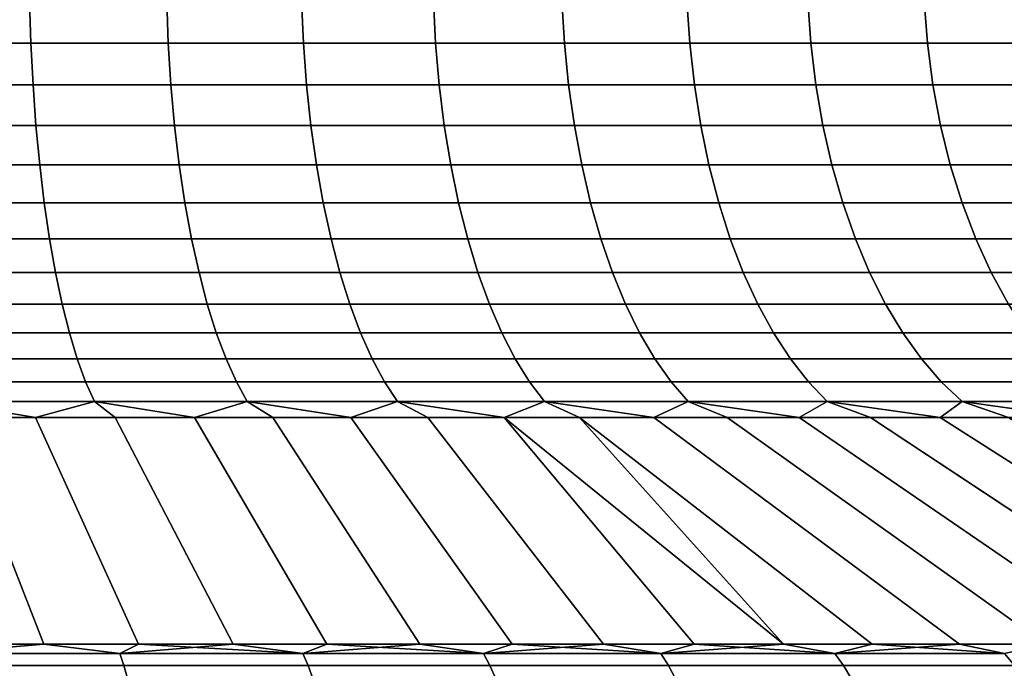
# Model space of a CAD drawing. Header units: metres. Extents: x -109 to 109, y -100 to 58.
# Tile 50 of 256: x -74.24 to -70.21, y 0.49 to 3.15. Entities that reach past the tile are written whole.
import ezdxf

# ---------------------------------------------------------------- set-up
doc = ezdxf.new("R2010")
doc.units = ezdxf.units.M
doc.layers.add('solid_21_062_100_XXX', color=7, linetype='CONTINUOUS')

msp = doc.modelspace()

# ---------------------------------------------------------------- linework, layer by layer
at = {"layer": 'solid_21_062_100_XXX'}
for points in [[(-74.197273, 3.226104, 9.715961), (-74.766106, 3.226104, 9.833414), (-74.762146, 3.052947, 9.855872), (-74.192017, 3.052947, 9.738151)], [(-74.766106, 3.226104, -9.833414), (-74.197273, 3.226104, -9.715961), (-74.192017, 3.052947, -9.738151), (-74.762146, 3.052947, -9.855872)], [(-73.636238, 3.226104, 9.565631), (-74.197273, 3.226104, 9.715961), (-74.192017, 3.052947, 9.738151), (-73.6297, 3.052947, 9.587478)], [(-74.197273, 3.226104, -9.715961), (-73.636238, 3.226104, -9.565631), (-73.6297, 3.052947, -9.587478), (-74.192017, 3.052947, -9.738151)], [(-73.084892, 3.226104, 9.382935), (-73.636238, 3.226104, 9.565631), (-73.6297, 3.052947, 9.587478), (-73.077095, 3.052947, 9.404364)], [(-73.636238, 3.226104, -9.565631), (-73.084892, 3.226104, -9.382935), (-73.077095, 3.052947, -9.404364), (-73.6297, 3.052947, -9.587478)], [(-72.545097, 3.226104, 9.168489), (-73.084892, 3.226104, 9.382935), (-73.077095, 3.052947, 9.404364), (-72.536064, 3.052947, 9.189428)], [(-73.084892, 3.226104, -9.382935), (-72.545097, 3.226104, -9.168489), (-72.536064, 3.052947, -9.189428), (-73.077095, 3.052947, -9.404364)], [(-72.018692, 3.226104, 8.92302), (-72.545097, 3.226104, 9.168489), (-72.536064, 3.052947, 9.189428), (-72.008453, 3.052947, 8.943399)], [(-72.545097, 3.226104, -9.168489), (-72.018692, 3.226104, -8.92302), (-72.008453, 3.052947, -8.943399), (-72.536064, 3.052947, -9.189428)], [(-71.507446, 3.226104, 8.64736), (-72.018692, 3.226104, 8.92302), (-72.008453, 3.052947, 8.943399), (-71.49604, 3.052947, 8.667109)], [(-72.018692, 3.226104, -8.92302), (-71.507446, 3.226104, -8.64736), (-71.49604, 3.052947, -8.667109), (-72.008453, 3.052947, -8.943399)], [(-71.013092, 3.226104, 8.342438), (-71.507446, 3.226104, 8.64736), (-71.49604, 3.052947, 8.667109), (-71.000565, 3.052947, 8.361491)], [(-71.507446, 3.226104, -8.64736), (-71.013092, 3.226104, -8.342438), (-71.000565, 3.052947, -8.361491), (-71.49604, 3.052947, -8.667109)], [(-70.537308, 3.226104, 8.009289), (-71.013092, 3.226104, 8.342438), (-71.000565, 3.052947, 8.361491), (-70.523689, 3.052947, 8.02758)], [(-71.013092, 3.226104, -8.342438), (-70.537308, 3.226104, -8.009289), (-70.523689, 3.052947, -8.02758), (-71.000565, 3.052947, -8.361491)], [(-70.081696, 3.226104, 7.649038), (-70.537308, 3.226104, 8.009289), (-70.523689, 3.052947, 8.02758), (-70.067039, 3.052947, 7.666508)], [(-70.537308, 3.226104, -8.009289), (-70.081696, 3.226104, -7.649038), (-70.067039, 3.052947, -7.666508), (-70.523689, 3.052947, -8.02758)], [(-74.192017, 3.052947, 9.738151), (-74.762146, 3.052947, 9.855872), (-74.755577, 2.88244, 9.893122), (-74.183296, 2.88244, 9.774955)], [(-74.762146, 3.052947, -9.855872), (-74.192017, 3.052947, -9.738151), (-74.183296, 2.88244, -9.774955), (-74.755577, 2.88244, -9.893122)], [(-73.6297, 3.052947, 9.587478), (-74.192017, 3.052947, 9.738151), (-74.183296, 2.88244, 9.774955), (-73.618851, 2.88244, 9.623713)], [(-74.192017, 3.052947, -9.738151), (-73.6297, 3.052947, -9.587478), (-73.618851, 2.88244, -9.623713), (-74.183296, 2.88244, -9.774955)], [(-73.077095, 3.052947, 9.404364), (-73.6297, 3.052947, 9.587478), (-73.618851, 2.88244, 9.623713), (-73.064156, 2.88244, 9.439906)], [(-73.6297, 3.052947, -9.587478), (-73.077095, 3.052947, -9.404364), (-73.064156, 2.88244, -9.439906), (-73.618851, 2.88244, -9.623713)], [(-72.536064, 3.052947, 9.189428), (-73.077095, 3.052947, 9.404364), (-73.064156, 2.88244, 9.439906), (-72.521088, 2.88244, 9.224159)], [(-73.077095, 3.052947, -9.404364), (-72.536064, 3.052947, -9.189428), (-72.521088, 2.88244, -9.224159), (-73.064156, 2.88244, -9.439906)], [(-72.008453, 3.052947, 8.943399), (-72.536064, 3.052947, 9.189428), (-72.521088, 2.88244, 9.224159), (-71.991478, 2.88244, 8.9772)], [(-72.536064, 3.052947, -9.189428), (-72.008453, 3.052947, -8.943399), (-71.991478, 2.88244, -8.9772), (-72.521088, 2.88244, -9.224159)], [(-71.49604, 3.052947, 8.667109), (-72.008453, 3.052947, 8.943399), (-71.991478, 2.88244, 8.9772), (-71.477127, 2.88244, 8.699865)], [(-72.008453, 3.052947, -8.943399), (-71.49604, 3.052947, -8.667109), (-71.477127, 2.88244, -8.699865), (-71.991478, 2.88244, -8.9772)], [(-71.000565, 3.052947, 8.361491), (-71.49604, 3.052947, 8.667109), (-71.477127, 2.88244, 8.699865), (-70.979774, 2.88244, 8.393092)], [(-71.49604, 3.052947, -8.667109), (-71.000565, 3.052947, -8.361491), (-70.979774, 2.88244, -8.393092), (-71.477127, 2.88244, -8.699865)], [(-70.523689, 3.052947, 8.02758), (-71.000565, 3.052947, 8.361491), (-70.979774, 2.88244, 8.393092), (-70.501099, 2.88244, 8.05792)], [(-71.000565, 3.052947, -8.361491), (-70.523689, 3.052947, -8.02758), (-70.501099, 2.88244, -8.05792), (-70.979774, 2.88244, -8.393092)], [(-70.067039, 3.052947, 7.666508), (-70.523689, 3.052947, 8.02758), (-70.501099, 2.88244, 8.05792), (-70.042725, 2.88244, 7.695482)], [(-70.523689, 3.052947, -8.02758), (-70.067039, 3.052947, -7.666508), (-70.042725, 2.88244, -7.695482), (-70.501099, 2.88244, -8.05792)], [(-74.183296, 2.88244, 9.774955), (-74.755577, 2.88244, 9.893122), (-74.746452, 2.715883, 9.944879), (-74.171173, 2.715883, 9.826093)], [(-74.755577, 2.88244, -9.893122), (-74.183296, 2.88244, -9.774955), (-74.171173, 2.715883, -9.826093), (-74.746452, 2.715883, -9.944879)], [(-73.618851, 2.88244, 9.623713), (-74.183296, 2.88244, 9.774955), (-74.171173, 2.715883, 9.826093), (-73.603775, 2.715883, 9.67406)], [(-74.183296, 2.88244, -9.774955), (-73.618851, 2.88244, -9.623713), (-73.603775, 2.715883, -9.67406), (-74.171173, 2.715883, -9.826093)], [(-73.064156, 2.88244, 9.439906), (-73.618851, 2.88244, 9.623713), (-73.603775, 2.715883, 9.67406), (-73.046181, 2.715883, 9.489292)], [(-73.618851, 2.88244, -9.623713), (-73.064156, 2.88244, -9.439906), (-73.046181, 2.715883, -9.489292), (-73.603775, 2.715883, -9.67406)], [(-72.521088, 2.88244, 9.224159), (-73.064156, 2.88244, 9.439906), (-73.046181, 2.715883, 9.489292), (-72.500267, 2.715883, 9.272416)], [(-73.064156, 2.88244, -9.439906), (-72.521088, 2.88244, -9.224159), (-72.500267, 2.715883, -9.272416), (-73.046181, 2.715883, -9.489292)], [(-71.991478, 2.88244, 8.9772), (-72.521088, 2.88244, 9.224159), (-72.500267, 2.715883, 9.272416), (-71.967896, 2.715883, 9.024165)], [(-72.521088, 2.88244, -9.224159), (-71.991478, 2.88244, -8.9772), (-71.967896, 2.715883, -9.024165), (-72.500267, 2.715883, -9.272416)], [(-71.477127, 2.88244, 8.699865), (-71.991478, 2.88244, 8.9772), (-71.967896, 2.715883, 9.024165), (-71.450851, 2.715883, 8.745379)], [(-71.991478, 2.88244, -8.9772), (-71.477127, 2.88244, -8.699865), (-71.450851, 2.715883, -8.745379), (-71.967896, 2.715883, -9.024165)], [(-70.979774, 2.88244, 8.393092), (-71.477127, 2.88244, 8.699865), (-71.450851, 2.715883, 8.745379), (-70.950897, 2.715883, 8.437001)], [(-71.477127, 2.88244, -8.699865), (-70.979774, 2.88244, -8.393092), (-70.950897, 2.715883, -8.437001), (-71.450851, 2.715883, -8.745379)], [(-70.501099, 2.88244, 8.05792), (-70.979774, 2.88244, 8.393092), (-70.950897, 2.715883, 8.437001), (-70.469719, 2.715883, 8.100076)], [(-70.979774, 2.88244, -8.393092), (-70.501099, 2.88244, -8.05792), (-70.469719, 2.715883, -8.100076), (-70.950897, 2.715883, -8.437001)], [(-70.042725, 2.88244, 7.695482), (-70.501099, 2.88244, 8.05792), (-70.469719, 2.715883, 8.100076), (-70.008942, 2.715883, 7.735742)], [(-70.501099, 2.88244, -8.05792), (-70.042725, 2.88244, -7.695482), (-70.008942, 2.715883, -7.735742), (-70.469719, 2.715883, -8.100076)], [(-74.171173, 2.715883, 9.826093), (-74.746452, 2.715883, 9.944879), (-74.734833, 2.554546, 10.010748), (-74.155746, 2.554546, 9.891176)], [(-74.746452, 2.715883, -9.944879), (-74.171173, 2.715883, -9.826093), (-74.155746, 2.554546, -9.891176), (-74.734833, 2.554546, -10.010748)], [(-73.603775, 2.715883, 9.67406), (-74.171173, 2.715883, 9.826093), (-74.155746, 2.554546, 9.891176), (-73.584595, 2.554546, 9.738135)], [(-74.171173, 2.715883, -9.826093), (-73.603775, 2.715883, -9.67406), (-73.584595, 2.554546, -9.738135), (-74.155746, 2.554546, -9.891176)], [(-73.046181, 2.715883, 9.489292), (-73.603775, 2.715883, 9.67406), (-73.584595, 2.554546, 9.738135), (-73.0233, 2.554546, 9.552144)], [(-73.603775, 2.715883, -9.67406), (-73.046181, 2.715883, -9.489292), (-73.0233, 2.554546, -9.552144), (-73.584595, 2.554546, -9.738135)], [(-72.500267, 2.715883, 9.272416), (-73.046181, 2.715883, 9.489292), (-73.0233, 2.554546, 9.552144), (-72.473778, 2.554546, 9.333832)], [(-73.046181, 2.715883, -9.489292), (-72.500267, 2.715883, -9.272416), (-72.473778, 2.554546, -9.333832), (-73.0233, 2.554546, -9.552144)], [(-71.967896, 2.715883, 9.024165), (-72.500267, 2.715883, 9.272416), (-72.473778, 2.554546, 9.333832), (-71.937874, 2.554546, 9.083937)], [(-72.500267, 2.715883, -9.272416), (-71.967896, 2.715883, -9.024165), (-71.937874, 2.554546, -9.083937), (-72.473778, 2.554546, -9.333832)], [(-71.450851, 2.715883, 8.745379), (-71.967896, 2.715883, 9.024165), (-71.937874, 2.554546, 9.083937), (-71.417412, 2.554546, 8.803304)], [(-71.967896, 2.715883, -9.024165), (-71.450851, 2.715883, -8.745379), (-71.417412, 2.554546, -8.803304), (-71.937874, 2.554546, -9.083937)], [(-70.950897, 2.715883, 8.437001), (-71.450851, 2.715883, 8.745379), (-71.417412, 2.554546, 8.803304), (-70.914139, 2.554546, 8.492884)], [(-71.450851, 2.715883, -8.745379), (-70.950897, 2.715883, -8.437001), (-70.914139, 2.554546, -8.492884), (-71.417412, 2.554546, -8.803304)], [(-70.469719, 2.715883, 8.100076), (-70.950897, 2.715883, 8.437001), (-70.914139, 2.554546, 8.492884), (-70.429779, 2.554546, 8.153727)], [(-70.950897, 2.715883, -8.437001), (-70.469719, 2.715883, -8.100076), (-70.429779, 2.554546, -8.153727), (-70.914139, 2.554546, -8.492884)], [(-70.008942, 2.715883, 7.735742), (-70.469719, 2.715883, 8.100076), (-70.429779, 2.554546, 8.153727), (-69.96595, 2.554546, 7.786979)], [(-70.469719, 2.715883, -8.100076), (-70.008942, 2.715883, -7.735742), (-69.96595, 2.554546, -7.786979), (-70.429779, 2.554546, -8.153727)], [(-74.155746, 2.554546, 9.891176), (-74.734833, 2.554546, 10.010748), (-74.720818, 2.399659, 10.090228), (-74.137138, 2.399659, 9.969707)], [(-74.734833, 2.554546, -10.010748), (-74.155746, 2.554546, -9.891176), (-74.137138, 2.399659, -9.969707), (-74.720818, 2.399659, -10.090228)], [(-73.584595, 2.554546, 9.738135), (-74.155746, 2.554546, 9.891176), (-74.137138, 2.399659, 9.969707), (-73.561447, 2.399659, 9.815451)], [(-74.155746, 2.554546, -9.891176), (-73.584595, 2.554546, -9.738135), (-73.561447, 2.399659, -9.815451), (-74.137138, 2.399659, -9.969707)], [(-73.0233, 2.554546, 9.552144), (-73.584595, 2.554546, 9.738135), (-73.561447, 2.399659, 9.815451), (-72.995697, 2.399659, 9.627983)], [(-73.584595, 2.554546, -9.738135), (-73.0233, 2.554546, -9.552144), (-72.995697, 2.399659, -9.627983), (-73.561447, 2.399659, -9.815451)], [(-72.473778, 2.554546, 9.333832), (-73.0233, 2.554546, 9.552144), (-72.995697, 2.399659, 9.627983), (-72.441811, 2.399659, 9.407937)], [(-73.0233, 2.554546, -9.552144), (-72.473778, 2.554546, -9.333832), (-72.441811, 2.399659, -9.407937), (-72.995697, 2.399659, -9.627983)], [(-71.937874, 2.554546, 9.083937), (-72.473778, 2.554546, 9.333832), (-72.441811, 2.399659, 9.407937), (-71.901657, 2.399659, 9.156058)], [(-72.473778, 2.554546, -9.333832), (-71.937874, 2.554546, -9.083937), (-71.901657, 2.399659, -9.156058), (-72.441811, 2.399659, -9.407937)], [(-71.417412, 2.554546, 8.803304), (-71.937874, 2.554546, 9.083937), (-71.901657, 2.399659, 9.156058), (-71.37706, 2.399659, 8.873198)], [(-71.937874, 2.554546, -9.083937), (-71.417412, 2.554546, -8.803304), (-71.37706, 2.399659, -8.873198), (-71.901657, 2.399659, -9.156058)], [(-70.914139, 2.554546, 8.492884), (-71.417412, 2.554546, 8.803304), (-71.37706, 2.399659, 8.873198), (-70.869797, 2.399659, 8.560312)], [(-71.417412, 2.554546, -8.803304), (-70.914139, 2.554546, -8.492884), (-70.869797, 2.399659, -8.560312), (-71.37706, 2.399659, -8.873198)], [(-70.429779, 2.554546, 8.153727), (-70.914139, 2.554546, 8.492884), (-70.869797, 2.399659, 8.560312), (-70.381584, 2.399659, 8.218463)], [(-70.914139, 2.554546, -8.492884), (-70.429779, 2.554546, -8.153727), (-70.381584, 2.399659, -8.218463), (-70.869797, 2.399659, -8.560312)], [(-69.96595, 2.554546, 7.786979), (-70.429779, 2.554546, 8.153727), (-70.381584, 2.399659, 8.218463), (-69.91407, 2.399659, 7.848804)], [(-70.429779, 2.554546, -8.153727), (-69.96595, 2.554546, -7.786979), (-69.91407, 2.399659, -7.848804), (-70.381584, 2.399659, -8.218463)], [(-74.137138, 2.399659, 9.969707), (-74.720818, 2.399659, 10.090228), (-74.704514, 2.252404, 10.182712), (-74.115479, 2.252404, 10.061087)], [(-74.720818, 2.399659, -10.090228), (-74.137138, 2.399659, -9.969707), (-74.115479, 2.252404, -10.061087), (-74.704514, 2.252404, -10.182712)], [(-73.561447, 2.399659, 9.815451), (-74.137138, 2.399659, 9.969707), (-74.115479, 2.252404, 10.061087), (-73.534515, 2.252404, 9.905416)], [(-74.137138, 2.399659, -9.969707), (-73.561447, 2.399659, -9.815451), (-73.534515, 2.252404, -9.905416), (-74.115479, 2.252404, -10.061087)], [(-72.995697, 2.399659, 9.627983), (-73.561447, 2.399659, 9.815451), (-73.534515, 2.252404, 9.905416), (-72.963585, 2.252404, 9.71623)], [(-73.561447, 2.399659, -9.815451), (-72.995697, 2.399659, -9.627983), (-72.963585, 2.252404, -9.71623), (-73.534515, 2.252404, -9.905416)], [(-72.441811, 2.399659, 9.407937), (-72.995697, 2.399659, 9.627983), (-72.963585, 2.252404, 9.71623), (-72.404617, 2.252404, 9.494168)], [(-72.995697, 2.399659, -9.627983), (-72.441811, 2.399659, -9.407937), (-72.404617, 2.252404, -9.494168), (-72.963585, 2.252404, -9.71623)], [(-71.901657, 2.399659, 9.156058), (-72.441811, 2.399659, 9.407937), (-72.404617, 2.252404, 9.494168), (-71.859505, 2.252404, 9.23998)], [(-72.441811, 2.399659, -9.407937), (-71.901657, 2.399659, -9.156058), (-71.859505, 2.252404, -9.23998), (-72.404617, 2.252404, -9.494168)], [(-71.37706, 2.399659, 8.873198), (-71.901657, 2.399659, 9.156058), (-71.859505, 2.252404, 9.23998), (-71.330101, 2.252404, 8.954527)], [(-71.901657, 2.399659, -9.156058), (-71.37706, 2.399659, -8.873198), (-71.330101, 2.252404, -8.954527), (-71.859505, 2.252404, -9.23998)], [(-70.869797, 2.399659, 8.560312), (-71.37706, 2.399659, 8.873198), (-71.330101, 2.252404, 8.954527), (-70.818192, 2.252404, 8.638774)], [(-71.37706, 2.399659, -8.873198), (-70.869797, 2.399659, -8.560312), (-70.818192, 2.252404, -8.638774), (-71.330101, 2.252404, -8.954527)], [(-70.381584, 2.399659, 8.218463), (-70.869797, 2.399659, 8.560312), (-70.818192, 2.252404, 8.638774), (-70.3255, 2.252404, 8.293791)], [(-70.869797, 2.399659, -8.560312), (-70.381584, 2.399659, -8.218463), (-70.3255, 2.252404, -8.293791), (-70.818192, 2.252404, -8.638774)], [(-69.91407, 2.399659, 7.848804), (-70.381584, 2.399659, 8.218463), (-70.3255, 2.252404, 8.293791), (-69.853706, 2.252404, 7.920744)], [(-70.381584, 2.399659, -8.218463), (-69.91407, 2.399659, -7.848804), (-69.853706, 2.252404, -7.920744), (-70.3255, 2.252404, -8.293791)], [(-74.115479, 2.252404, 10.061087), (-74.704514, 2.252404, 10.182712), (-74.686035, 2.113904, 10.287496), (-74.090942, 2.113904, 10.164618)], [(-74.704514, 2.252404, -10.182712), (-74.115479, 2.252404, -10.061087), (-74.090942, 2.113904, -10.164618), (-74.686035, 2.113904, -10.287496)], [(-73.534515, 2.252404, 9.905416), (-74.115479, 2.252404, 10.061087), (-74.090942, 2.113904, 10.164618), (-73.503998, 2.113904, 10.007347)], [(-74.115479, 2.252404, -10.061087), (-73.534515, 2.252404, -9.905416), (-73.503998, 2.113904, -10.007347), (-74.090942, 2.113904, -10.164618)], [(-72.963585, 2.252404, 9.71623), (-73.534515, 2.252404, 9.905416), (-73.503998, 2.113904, 10.007347), (-72.927193, 2.113904, 9.816214)], [(-73.534515, 2.252404, -9.905416), (-72.963585, 2.252404, -9.71623), (-72.927193, 2.113904, -9.816214), (-73.503998, 2.113904, -10.007347)], [(-72.404617, 2.252404, 9.494168), (-72.963585, 2.252404, 9.71623), (-72.927193, 2.113904, 9.816214), (-72.362473, 2.113904, 9.591866)], [(-72.963585, 2.252404, -9.71623), (-72.404617, 2.252404, -9.494168), (-72.362473, 2.113904, -9.591866), (-72.927193, 2.113904, -9.816214)], [(-71.859505, 2.252404, 9.23998), (-72.404617, 2.252404, 9.494168), (-72.362473, 2.113904, 9.591866), (-71.811752, 2.113904, 9.335062)], [(-72.404617, 2.252404, -9.494168), (-71.859505, 2.252404, -9.23998), (-71.811752, 2.113904, -9.335062), (-72.362473, 2.113904, -9.591866)], [(-71.330101, 2.252404, 8.954527), (-71.859505, 2.252404, 9.23998), (-71.811752, 2.113904, 9.335062), (-71.276901, 2.113904, 9.046672)], [(-71.859505, 2.252404, -9.23998), (-71.330101, 2.252404, -8.954527), (-71.276901, 2.113904, -9.046672), (-71.811752, 2.113904, -9.335062)], [(-70.818192, 2.252404, 8.638774), (-71.330101, 2.252404, 8.954527), (-71.276901, 2.113904, 9.046672), (-70.75972, 2.113904, 8.72767)], [(-71.330101, 2.252404, -8.954527), (-70.818192, 2.252404, -8.638774), (-70.75972, 2.113904, -8.72767), (-71.276901, 2.113904, -9.046672)], [(-70.3255, 2.252404, 8.293791), (-70.818192, 2.252404, 8.638774), (-70.75972, 2.113904, 8.72767), (-70.261963, 2.113904, 8.379137)], [(-70.818192, 2.252404, -8.638774), (-70.3255, 2.252404, -8.293791), (-70.261963, 2.113904, -8.379137), (-70.75972, 2.113904, -8.72767)], [(-69.853706, 2.252404, 7.920744), (-70.3255, 2.252404, 8.293791), (-70.261963, 2.113904, 8.379137), (-69.785316, 2.113904, 8.002251)], [(-70.3255, 2.252404, -8.293791), (-69.853706, 2.252404, -7.920744), (-69.785316, 2.113904, -8.002251), (-70.261963, 2.113904, -8.379137)], [(-74.090942, 2.113904, 10.164618), (-74.686035, 2.113904, 10.287496), (-74.665535, 1.985215, 10.403779), (-74.063713, 1.985215, 10.279512)], [(-74.686035, 2.113904, -10.287496), (-74.090942, 2.113904, -10.164618), (-74.063713, 1.985215, -10.279512), (-74.665535, 1.985215, -10.403779)], [(-73.503998, 2.113904, 10.007347), (-74.090942, 2.113904, 10.164618), (-74.063713, 1.985215, 10.279512), (-73.470131, 1.985215, 10.120463)], [(-74.090942, 2.113904, -10.164618), (-73.503998, 2.113904, -10.007347), (-73.470131, 1.985215, -10.120463), (-74.063713, 1.985215, -10.279512)], [(-72.927193, 2.113904, 9.816214), (-73.503998, 2.113904, 10.007347), (-73.470131, 1.985215, 10.120463), (-72.886803, 1.985215, 9.927171)], [(-73.503998, 2.113904, -10.007347), (-72.927193, 2.113904, -9.816214), (-72.886803, 1.985215, -9.927171), (-73.470131, 1.985215, -10.120463)], [(-72.362473, 2.113904, 9.591866), (-72.927193, 2.113904, 9.816214), (-72.886803, 1.985215, 9.927171), (-72.315704, 1.985215, 9.700287)], [(-72.927193, 2.113904, -9.816214), (-72.362473, 2.113904, -9.591866), (-72.315704, 1.985215, -9.700287), (-72.886803, 1.985215, -9.927171)], [(-71.811752, 2.113904, 9.335062), (-72.362473, 2.113904, 9.591866), (-72.315704, 1.985215, 9.700287), (-71.758766, 1.985215, 9.44058)], [(-72.362473, 2.113904, -9.591866), (-71.811752, 2.113904, -9.335062), (-71.758766, 1.985215, -9.44058), (-72.315704, 1.985215, -9.700287)], [(-71.276901, 2.113904, 9.046672), (-71.811752, 2.113904, 9.335062), (-71.758766, 1.985215, 9.44058), (-71.217865, 1.985215, 9.14893)], [(-71.811752, 2.113904, -9.335062), (-71.276901, 2.113904, -9.046672), (-71.217865, 1.985215, -9.14893), (-71.758766, 1.985215, -9.44058)], [(-70.75972, 2.113904, 8.72767), (-71.276901, 2.113904, 9.046672), (-71.217865, 1.985215, 9.14893), (-70.694839, 1.985215, 8.826323)], [(-71.276901, 2.113904, -9.046672), (-70.75972, 2.113904, -8.72767), (-70.694839, 1.985215, -8.826323), (-71.217865, 1.985215, -9.14893)], [(-70.261963, 2.113904, 8.379137), (-70.75972, 2.113904, 8.72767), (-70.694839, 1.985215, 8.826323), (-70.191452, 1.985215, 8.473849)], [(-70.75972, 2.113904, -8.72767), (-70.261963, 2.113904, -8.379137), (-70.191452, 1.985215, -8.473849), (-70.694839, 1.985215, -8.826323)], [(-69.785316, 2.113904, 8.002251), (-70.261963, 2.113904, 8.379137), (-70.191452, 1.985215, 8.473849), (-69.709419, 1.985215, 8.092704)], [(-70.261963, 2.113904, -8.379137), (-69.785316, 2.113904, -8.002251), (-69.709419, 1.985215, -8.092704), (-70.191452, 1.985215, -8.473849)], [(-74.063713, 1.985215, 10.279512), (-74.665535, 1.985215, 10.403779), (-74.643158, 1.867317, 10.530676), (-74.033997, 1.867317, 10.404894)], [(-74.665535, 1.985215, -10.403779), (-74.063713, 1.985215, -10.279512), (-74.033997, 1.867317, -10.404894), (-74.643158, 1.867317, -10.530676)], [(-73.470131, 1.985215, 10.120463), (-74.063713, 1.985215, 10.279512), (-74.033997, 1.867317, 10.404894), (-73.433174, 1.867317, 10.243905)], [(-74.063713, 1.985215, -10.279512), (-73.470131, 1.985215, -10.120463), (-73.433174, 1.867317, -10.243905), (-74.033997, 1.867317, -10.404894)], [(-72.886803, 1.985215, 9.927171), (-73.470131, 1.985215, 10.120463), (-73.433174, 1.867317, 10.243905), (-72.842735, 1.867317, 10.048254)], [(-73.470131, 1.985215, -10.120463), (-72.886803, 1.985215, -9.927171), (-72.842735, 1.867317, -10.048254), (-73.433174, 1.867317, -10.243905)], [(-72.315704, 1.985215, 9.700287), (-72.886803, 1.985215, 9.927171), (-72.842735, 1.867317, 10.048254), (-72.264671, 1.867317, 9.818603)], [(-72.886803, 1.985215, -9.927171), (-72.315704, 1.985215, -9.700287), (-72.264671, 1.867317, -9.818603), (-72.842735, 1.867317, -10.048254)], [(-71.758766, 1.985215, 9.44058), (-72.315704, 1.985215, 9.700287), (-72.264671, 1.867317, 9.818603), (-71.700935, 1.867317, 9.555729)], [(-72.315704, 1.985215, -9.700287), (-71.758766, 1.985215, -9.44058), (-71.700935, 1.867317, -9.555729), (-72.264671, 1.867317, -9.818603)], [(-71.217865, 1.985215, 9.14893), (-71.758766, 1.985215, 9.44058), (-71.700935, 1.867317, 9.555729), (-71.153435, 1.867317, 9.260521)], [(-71.758766, 1.985215, -9.44058), (-71.217865, 1.985215, -9.14893), (-71.153435, 1.867317, -9.260521), (-71.700935, 1.867317, -9.555729)], [(-70.694839, 1.985215, 8.826323), (-71.217865, 1.985215, 9.14893), (-71.153435, 1.867317, 9.260521), (-70.624031, 1.867317, 8.933978)], [(-71.217865, 1.985215, -9.14893), (-70.694839, 1.985215, -8.826323), (-70.624031, 1.867317, -8.933978), (-71.153435, 1.867317, -9.260521)], [(-70.191452, 1.985215, 8.473849), (-70.694839, 1.985215, 8.826323), (-70.624031, 1.867317, 8.933978), (-70.11451, 1.867317, 8.577207)], [(-70.694839, 1.985215, -8.826323), (-70.191452, 1.985215, -8.473849), (-70.11451, 1.867317, -8.577207), (-70.624031, 1.867317, -8.933978)], [(-74.033997, 1.867317, 10.404894), (-74.643158, 1.867317, 10.530676), (-74.61908, 1.761111, 10.667218), (-74.002022, 1.761111, 10.539805)], [(-74.643158, 1.867317, -10.530676), (-74.033997, 1.867317, -10.404894), (-74.002022, 1.761111, -10.539805), (-74.61908, 1.761111, -10.667218)], [(-73.433174, 1.867317, 10.243905), (-74.033997, 1.867317, 10.404894), (-74.002022, 1.761111, 10.539805), (-73.39341, 1.761111, 10.376729)], [(-74.033997, 1.867317, -10.404894), (-73.433174, 1.867317, -10.243905), (-73.39341, 1.761111, -10.376729), (-74.002022, 1.761111, -10.539805)], [(-72.842735, 1.867317, 10.048254), (-73.433174, 1.867317, 10.243905), (-73.39341, 1.761111, 10.376729), (-72.795311, 1.761111, 10.178541)], [(-73.433174, 1.867317, -10.243905), (-72.842735, 1.867317, -10.048254), (-72.795311, 1.761111, -10.178541), (-73.39341, 1.761111, -10.376729)], [(-72.264671, 1.867317, 9.818603), (-72.842735, 1.867317, 10.048254), (-72.795311, 1.761111, 10.178541), (-72.209755, 1.761111, 9.945912)], [(-72.842735, 1.867317, -10.048254), (-72.264671, 1.867317, -9.818603), (-72.209755, 1.761111, -9.945912), (-72.795311, 1.761111, -10.178541)], [(-71.700935, 1.867317, 9.555729), (-72.264671, 1.867317, 9.818603), (-72.209755, 1.761111, 9.945912), (-71.63871, 1.761111, 9.679629)], [(-72.264671, 1.867317, -9.818603), (-71.700935, 1.867317, -9.555729), (-71.63871, 1.761111, -9.679629), (-72.209755, 1.761111, -9.945912)], [(-71.153435, 1.867317, 9.260521), (-71.700935, 1.867317, 9.555729), (-71.63871, 1.761111, 9.679629), (-71.084114, 1.761111, 9.380594)], [(-71.700935, 1.867317, -9.555729), (-71.153435, 1.867317, -9.260521), (-71.084114, 1.761111, -9.380594), (-71.63871, 1.761111, -9.679629)], [(-70.624031, 1.867317, 8.933978), (-71.153435, 1.867317, 9.260521), (-71.084114, 1.761111, 9.380594), (-70.547844, 1.761111, 9.049818)], [(-71.153435, 1.867317, -9.260521), (-70.624031, 1.867317, -8.933978), (-70.547844, 1.761111, -9.049818), (-71.084114, 1.761111, -9.380594)], [(-70.11451, 1.867317, 8.577207), (-70.624031, 1.867317, 8.933978), (-70.547844, 1.761111, 9.049818), (-70.031708, 1.761111, 8.688419)], [(-70.624031, 1.867317, -8.933978), (-70.11451, 1.867317, -8.577207), (-70.031708, 1.761111, -8.688419), (-70.547844, 1.761111, -9.049818)], [(-74.002022, 1.761111, 10.539805), (-74.61908, 1.761111, 10.667218), (-74.593491, 1.667405, 10.812365), (-73.968033, 1.667405, 10.683218)], [(-74.61908, 1.761111, -10.667218), (-74.002022, 1.761111, -10.539805), (-73.968033, 1.667405, -10.683218), (-74.593491, 1.667405, -10.812365)], [(-73.39341, 1.761111, 10.376729), (-74.002022, 1.761111, 10.539805), (-73.968033, 1.667405, 10.683218), (-73.351143, 1.667405, 10.517923)], [(-74.002022, 1.761111, -10.539805), (-73.39341, 1.761111, -10.376729), (-73.351143, 1.667405, -10.517923), (-73.968033, 1.667405, -10.683218)], [(-72.795311, 1.761111, 10.178541), (-73.39341, 1.761111, 10.376729), (-73.351143, 1.667405, 10.517923), (-72.744904, 1.667405, 10.317039)], [(-73.39341, 1.761111, -10.376729), (-72.795311, 1.761111, -10.178541), (-72.744904, 1.667405, -10.317039), (-73.351143, 1.667405, -10.517923)], [(-72.209755, 1.761111, 9.945912), (-72.795311, 1.761111, 10.178541), (-72.744904, 1.667405, 10.317039), (-72.151375, 1.667405, 10.081244)], [(-72.795311, 1.761111, -10.178541), (-72.209755, 1.761111, -9.945912), (-72.151375, 1.667405, -10.081244), (-72.744904, 1.667405, -10.317039)], [(-71.63871, 1.761111, 9.679629), (-72.209755, 1.761111, 9.945912), (-72.151375, 1.667405, 10.081244), (-71.572563, 1.667405, 9.811338)], [(-72.209755, 1.761111, -9.945912), (-71.63871, 1.761111, -9.679629), (-71.572563, 1.667405, -9.811338), (-72.151375, 1.667405, -10.081244)], [(-71.084114, 1.761111, 9.380594), (-71.63871, 1.761111, 9.679629), (-71.572563, 1.667405, 9.811338), (-71.010422, 1.667405, 9.508234)], [(-71.63871, 1.761111, -9.679629), (-71.084114, 1.761111, -9.380594), (-71.010422, 1.667405, -9.508234), (-71.572563, 1.667405, -9.811338)], [(-70.547844, 1.761111, 9.049818), (-71.084114, 1.761111, 9.380594), (-71.010422, 1.667405, 9.508234), (-70.46685, 1.667405, 9.172957)], [(-71.084114, 1.761111, -9.380594), (-70.547844, 1.761111, -9.049818), (-70.46685, 1.667405, -9.172957), (-71.010422, 1.667405, -9.508234)], [(-70.031708, 1.761111, 8.688419), (-70.547844, 1.761111, 9.049818), (-70.46685, 1.667405, 9.172957), (-69.943695, 1.667405, 8.806642)], [(-70.547844, 1.761111, -9.049818), (-70.031708, 1.761111, -8.688419), (-69.943695, 1.667405, -8.806642), (-70.46685, 1.667405, -9.172957)], [(-73.968033, 1.667405, 10.683218), (-74.593491, 1.667405, 10.812365), (-74.566574, 1.586915, 10.965009), (-73.932289, 1.586915, 10.83404)], [(-74.593491, 1.667405, -10.812365), (-73.968033, 1.667405, -10.683218), (-73.932289, 1.586915, -10.83404), (-74.566574, 1.586915, -10.965009)], [(-73.351143, 1.667405, 10.517923), (-73.968033, 1.667405, 10.683218), (-73.932289, 1.586915, 10.83404), (-73.306686, 1.586915, 10.66641)], [(-73.968033, 1.667405, -10.683218), (-73.351143, 1.667405, -10.517923), (-73.306686, 1.586915, -10.66641), (-73.932289, 1.586915, -10.83404)], [(-72.744904, 1.667405, 10.317039), (-73.351143, 1.667405, 10.517923), (-73.306686, 1.586915, 10.66641), (-72.691895, 1.586915, 10.46269)], [(-73.351143, 1.667405, -10.517923), (-72.744904, 1.667405, -10.317039), (-72.691895, 1.586915, -10.46269), (-73.306686, 1.586915, -10.66641)], [(-72.151375, 1.667405, 10.081244), (-72.744904, 1.667405, 10.317039), (-72.691895, 1.586915, 10.46269), (-72.089981, 1.586915, 10.223567)], [(-72.744904, 1.667405, -10.317039), (-72.151375, 1.667405, -10.081244), (-72.089981, 1.586915, -10.223567), (-72.691895, 1.586915, -10.46269)], [(-71.572563, 1.667405, 9.811338), (-72.151375, 1.667405, 10.081244), (-72.089981, 1.586915, 10.223567), (-71.502998, 1.586915, 9.949851)], [(-72.151375, 1.667405, -10.081244), (-71.572563, 1.667405, -9.811338), (-71.502998, 1.586915, -9.949851), (-72.089981, 1.586915, -10.223567)], [(-71.010422, 1.667405, 9.508234), (-71.572563, 1.667405, 9.811338), (-71.502998, 1.586915, 9.949851), (-70.932922, 1.586915, 9.642467)], [(-71.572563, 1.667405, -9.811338), (-71.010422, 1.667405, -9.508234), (-70.932922, 1.586915, -9.642467), (-71.502998, 1.586915, -9.949851)], [(-70.46685, 1.667405, 9.172957), (-71.010422, 1.667405, 9.508234), (-70.932922, 1.586915, 9.642467), (-70.381676, 1.586915, 9.302457)], [(-71.010422, 1.667405, -9.508234), (-70.46685, 1.667405, -9.172957), (-70.381676, 1.586915, -9.302457), (-70.932922, 1.586915, -9.642467)], [(-69.943695, 1.667405, 8.806642), (-70.46685, 1.667405, 9.172957), (-70.381676, 1.586915, 9.302457), (-69.851143, 1.586915, 8.930969)], [(-70.46685, 1.667405, -9.172957), (-69.943695, 1.667405, -8.806642), (-69.851143, 1.586915, -8.930969), (-70.381676, 1.586915, -9.302457)], [(-74.566574, 1.586915, 10.965009), (-74.502296, 1.52103, 11.115369), (-74.17379, 1.52103, 11.051289)], [(-73.932289, 1.586915, 10.83404), (-74.566574, 1.586915, 10.965009), (-74.17379, 1.52103, 11.051289)], [(-74.566574, 1.586915, -10.965009), (-73.932289, 1.586915, -10.83404), (-74.17379, 1.52103, -11.051289), (-74.502296, 1.52103, -11.115369)], [(-73.932289, 1.586915, 10.83404), (-74.17379, 1.52103, 11.051289), (-73.847321, 1.52103, 10.977502)], [(-73.932289, 1.586915, -10.83404), (-73.847321, 1.52103, -10.977502), (-74.17379, 1.52103, -11.051289)], [(-73.932289, 1.586915, 10.83404), (-73.847321, 1.52103, 10.977502), (-73.523186, 1.52103, 10.894073)], [(-73.306686, 1.586915, 10.66641), (-73.932289, 1.586915, 10.83404), (-73.523186, 1.52103, 10.894073)], [(-73.932289, 1.586915, -10.83404), (-73.306686, 1.586915, -10.66641), (-73.523186, 1.52103, -10.894073), (-73.847321, 1.52103, -10.977502)], [(-73.306686, 1.586915, 10.66641), (-73.523186, 1.52103, 10.894073), (-73.201668, 1.52103, 10.801076)], [(-73.306686, 1.586915, -10.66641), (-73.201668, 1.52103, -10.801076), (-73.523186, 1.52103, -10.894073)], [(-73.306686, 1.586915, 10.66641), (-73.201668, 1.52103, 10.801076), (-72.883049, 1.52103, 10.698592)], [(-72.691895, 1.586915, 10.46269), (-73.306686, 1.586915, 10.66641), (-72.883049, 1.52103, 10.698592)], [(-73.306686, 1.586915, -10.66641), (-72.691895, 1.586915, -10.46269), (-72.883049, 1.52103, -10.698592), (-73.201668, 1.52103, -10.801076)], [(-72.691895, 1.586915, 10.46269), (-72.883049, 1.52103, 10.698592), (-72.567596, 1.52103, 10.586711)], [(-72.691895, 1.586915, -10.46269), (-72.567596, 1.52103, -10.586711), (-72.883049, 1.52103, -10.698592)], [(-72.691895, 1.586915, 10.46269), (-72.567596, 1.52103, 10.586711), (-72.255608, 1.52103, 10.465531)], [(-72.089981, 1.586915, 10.223567), (-72.691895, 1.586915, 10.46269), (-72.255608, 1.52103, 10.465531)], [(-72.691895, 1.586915, -10.46269), (-72.089981, 1.586915, -10.223567), (-72.255608, 1.52103, -10.465531), (-72.567596, 1.52103, -10.586711)], [(-72.089981, 1.586915, 10.223567), (-72.255608, 1.52103, 10.465531), (-71.947342, 1.52103, 10.33516)], [(-72.089981, 1.586915, -10.223567), (-71.947342, 1.52103, -10.33516), (-72.255608, 1.52103, -10.465531)], [(-72.089981, 1.586915, 10.223567), (-71.947342, 1.52103, 10.33516), (-71.643074, 1.52103, 10.195711)], [(-71.502998, 1.586915, 9.949851), (-72.089981, 1.586915, 10.223567), (-71.643074, 1.52103, 10.195711)], [(-72.089981, 1.586915, -10.223567), (-71.502998, 1.586915, -9.949851), (-71.643074, 1.52103, -10.195711), (-71.947342, 1.52103, -10.33516)], [(-71.502998, 1.586915, 9.949851), (-71.643074, 1.52103, 10.195711), (-71.343079, 1.52103, 10.047306)], [(-71.502998, 1.586915, -9.949851), (-71.343079, 1.52103, -10.047306), (-71.643074, 1.52103, -10.195711)], [(-71.502998, 1.586915, 9.949851), (-71.343079, 1.52103, 10.047306), (-71.047607, 1.52103, 9.890078)], [(-70.932922, 1.586915, 9.642467), (-71.502998, 1.586915, 9.949851), (-71.047607, 1.52103, 9.890078)], [(-71.502998, 1.586915, -9.949851), (-70.932922, 1.586915, -9.642467), (-71.047607, 1.52103, -9.890078), (-71.343079, 1.52103, -10.047306)], [(-70.932922, 1.586915, 9.642467), (-71.047607, 1.52103, 9.890078), (-70.756927, 1.52103, 9.724161)], [(-70.932922, 1.586915, -9.642467), (-70.756927, 1.52103, -9.724161), (-71.047607, 1.52103, -9.890078)], [(-70.932922, 1.586915, 9.642467), (-70.756927, 1.52103, 9.724161), (-70.471291, 1.52103, 9.549705)], [(-70.381676, 1.586915, 9.302457), (-70.932922, 1.586915, 9.642467), (-70.471291, 1.52103, 9.549705)], [(-70.932922, 1.586915, -9.642467), (-70.381676, 1.586915, -9.302457), (-70.471291, 1.52103, -9.549705), (-70.756927, 1.52103, -9.724161)], [(-70.381676, 1.586915, 9.302457), (-70.471291, 1.52103, 9.549705), (-70.190948, 1.52103, 9.366859)], [(-70.381676, 1.586915, -9.302457), (-70.190948, 1.52103, -9.366859), (-70.471291, 1.52103, -9.549705)], [(-70.381676, 1.586915, 9.302457), (-70.190948, 1.52103, 9.366859), (-69.916145, 1.52103, 9.175788)], [(-69.851143, 1.586915, 8.930969), (-70.381676, 1.586915, 9.302457), (-69.916145, 1.52103, 9.175788)], [(-70.381676, 1.586915, -9.302457), (-69.851143, 1.586915, -8.930969), (-69.916145, 1.52103, -9.175788), (-70.190948, 1.52103, -9.366859)], [(-74.530052, 0.59343, 13.701125), (-74.139603, 0.59343, 13.639284), (-74.502296, 1.52103, 11.115369), (-74.832558, 1.52103, 11.169685)], [(-74.530098, 0.59343, -13.701131), (-74.832558, 1.52103, -11.169685), (-74.502296, 1.52103, -11.115369), (-74.139648, 0.59343, -13.639292)], [(-74.139603, 0.59343, 13.639284), (-73.751083, 0.59343, 13.566319), (-74.17379, 1.52103, 11.051289), (-74.502296, 1.52103, 11.115369)], [(-74.139648, 0.59343, -13.639292), (-74.502296, 1.52103, -11.115369), (-74.17379, 1.52103, -11.051289), (-73.751129, 0.59343, -13.566327)], [(-73.751083, 0.59343, 13.566319), (-73.364807, 0.59343, 13.482287), (-73.847321, 1.52103, 10.977502), (-74.17379, 1.52103, 11.051289)], [(-73.751129, 0.59343, -13.566327), (-74.17379, 1.52103, -11.051289), (-73.847321, 1.52103, -10.977502), (-73.364853, 0.59343, -13.482298)], [(-73.364807, 0.59343, 13.482287), (-72.981079, 0.59343, 13.38726), (-73.523186, 1.52103, 10.894073), (-73.847321, 1.52103, 10.977502)], [(-73.364853, 0.59343, -13.482298), (-73.847321, 1.52103, -10.977502), (-73.523186, 1.52103, -10.894073), (-72.981125, 0.59343, -13.387272)], [(-72.981079, 0.59343, 13.38726), (-72.600227, 0.59343, 13.281314), (-73.201668, 1.52103, 10.801076), (-73.523186, 1.52103, 10.894073)], [(-72.981125, 0.59343, -13.387272), (-73.523186, 1.52103, -10.894073), (-73.201668, 1.52103, -10.801076), (-72.600273, 0.59343, -13.281327)], [(-72.600227, 0.59343, 13.281314), (-72.222557, 0.59343, 13.164536), (-72.883049, 1.52103, 10.698592), (-73.201668, 1.52103, 10.801076)], [(-72.600273, 0.59343, -13.281327), (-73.201668, 1.52103, -10.801076), (-72.883049, 1.52103, -10.698592), (-72.222603, 0.59343, -13.16455)], [(-72.222557, 0.59343, 13.164536), (-71.848373, 0.59343, 13.03702), (-72.567596, 1.52103, 10.586711), (-72.883049, 1.52103, 10.698592)], [(-72.222603, 0.59343, -13.16455), (-72.883049, 1.52103, -10.698592), (-72.567596, 1.52103, -10.586711), (-71.848419, 0.59343, -13.037035)], [(-71.848373, 0.59343, 13.03702), (-71.477982, 0.59343, 12.898871), (-72.255608, 1.52103, 10.465531), (-72.567596, 1.52103, 10.586711)], [(-71.848419, 0.59343, -13.037035), (-72.567596, 1.52103, -10.586711), (-72.255608, 1.52103, -10.465531), (-71.478027, 0.59343, -12.898888)], [(-70.749794, 0.59343, 12.591134), (-71.947342, 1.52103, 10.33516), (-72.255608, 1.52103, 10.465531), (-71.111694, 0.59343, 12.750202)], [(-71.477982, 0.59343, 12.898871), (-71.111694, 0.59343, 12.750202), (-72.255608, 1.52103, 10.465531)], [(-71.478027, 0.59343, -12.898888), (-72.255608, 1.52103, -10.465531), (-71.947342, 1.52103, -10.33516), (-71.111732, 0.59343, -12.750219)], [(-70.392586, 0.59343, 12.421797), (-71.643074, 1.52103, 10.195711), (-71.947342, 1.52103, 10.33516), (-70.749794, 0.59343, 12.591134)], [(-70.392624, 0.59343, -12.421816), (-70.749832, 0.59343, -12.591152), (-71.947342, 1.52103, -10.33516), (-71.643074, 1.52103, -10.195711)], [(-70.902443, 0.554246, -12.761153), (-71.111732, 0.59343, -12.750219), (-71.947342, 1.52103, -10.33516), (-70.749832, 0.59343, -12.591152)], [(-70.040359, 0.59343, 12.242327), (-71.343079, 1.52103, 10.047306), (-71.643074, 1.52103, 10.195711), (-70.392586, 0.59343, 12.421797)], [(-70.040398, 0.59343, -12.242348), (-70.392624, 0.59343, -12.421816), (-71.643074, 1.52103, -10.195711), (-71.343079, 1.52103, -10.047306)], [(-69.693398, 0.59343, 12.052873), (-71.047607, 1.52103, 9.890078), (-71.343079, 1.52103, 10.047306), (-70.040359, 0.59343, 12.242327)], [(-69.693443, 0.59343, -12.052895), (-70.040398, 0.59343, -12.242348), (-71.343079, 1.52103, -10.047306), (-71.047607, 1.52103, -9.890078)], [(-69.351997, 0.59343, 11.853587), (-70.756927, 1.52103, 9.724161), (-71.047607, 1.52103, 9.890078), (-69.693398, 0.59343, 12.052873)], [(-69.352036, 0.59343, -11.853611), (-69.693443, 0.59343, -12.052895), (-71.047607, 1.52103, -9.890078), (-70.756927, 1.52103, -9.724161)], [(-69.016418, 0.59343, 11.644634), (-70.471291, 1.52103, 9.549705), (-70.756927, 1.52103, 9.724161), (-69.351997, 0.59343, 11.853587)], [(-69.016457, 0.59343, -11.64466), (-69.352036, 0.59343, -11.853611), (-70.756927, 1.52103, -9.724161), (-70.471291, 1.52103, -9.549705)], [(-68.686943, 0.59343, 11.426184), (-70.190948, 1.52103, 9.366859), (-70.471291, 1.52103, 9.549705), (-69.016418, 0.59343, 11.644634)], [(-68.686981, 0.59343, -11.42621), (-69.016457, 0.59343, -11.64466), (-70.471291, 1.52103, -9.549705), (-70.190948, 1.52103, -9.366859)], [(-74.585999, 0.554246, 13.802765), (-73.828545, 0.554246, 13.676368), (-74.139603, 0.59343, 13.639284), (-74.530052, 0.59343, 13.701125)], [(-74.585999, 0.554246, -13.802765), (-74.530098, 0.59343, -13.701131), (-74.139648, 0.59343, -13.639292)], [(-74.585999, 0.554246, -13.802765), (-74.139648, 0.59343, -13.639292), (-73.828545, 0.554246, -13.676368)], [(-73.828545, 0.554246, -13.676368), (-74.139648, 0.59343, -13.639292), (-73.751129, 0.59343, -13.566327)], [(-73.828545, 0.554246, 13.676368), (-73.751083, 0.59343, 13.566319), (-74.139603, 0.59343, 13.639284)], [(-73.079201, 0.554246, 13.508436), (-73.751083, 0.59343, 13.566319), (-73.828545, 0.554246, 13.676368)], [(-73.828545, 0.554246, -13.676368), (-73.751129, 0.59343, -13.566327), (-73.364853, 0.59343, -13.482298)], [(-73.828545, 0.554246, -13.676368), (-73.364853, 0.59343, -13.482298), (-73.079201, 0.554246, -13.508436)], [(-73.079201, 0.554246, 13.508436), (-73.364807, 0.59343, 13.482287), (-73.751083, 0.59343, 13.566319)], [(-73.079201, 0.554246, -13.508436), (-73.364853, 0.59343, -13.482298), (-72.981125, 0.59343, -13.387272)], [(-73.079201, 0.554246, 13.508436), (-72.981079, 0.59343, 13.38726), (-73.364807, 0.59343, 13.482287)], [(-72.340248, 0.554246, 13.299479), (-72.981079, 0.59343, 13.38726), (-73.079201, 0.554246, 13.508436)], [(-73.079201, 0.554246, -13.508436), (-72.981125, 0.59343, -13.387272), (-72.600273, 0.59343, -13.281327)], [(-73.079201, 0.554246, -13.508436), (-72.600273, 0.59343, -13.281327), (-72.340248, 0.554246, -13.299479)], [(-72.340248, 0.554246, 13.299479), (-72.600227, 0.59343, 13.281314), (-72.981079, 0.59343, 13.38726)], [(-72.340248, 0.554246, -13.299479), (-72.600273, 0.59343, -13.281327), (-72.222603, 0.59343, -13.16455)], [(-72.340248, 0.554246, 13.299479), (-72.222557, 0.59343, 13.164536), (-72.600227, 0.59343, 13.281314)], [(-71.613922, 0.554246, 13.050133), (-72.222557, 0.59343, 13.164536), (-72.340248, 0.554246, 13.299479)], [(-72.340248, 0.554246, -13.299479), (-72.222603, 0.59343, -13.16455), (-71.848419, 0.59343, -13.037035)], [(-72.340248, 0.554246, -13.299479), (-71.848419, 0.59343, -13.037035), (-71.613922, 0.554246, -13.050133)], [(-71.613922, 0.554246, 13.050133), (-71.848373, 0.59343, 13.03702), (-72.222557, 0.59343, 13.164536)], [(-71.613922, 0.554246, -13.050133), (-71.848419, 0.59343, -13.037035), (-71.478027, 0.59343, -12.898888)], [(-71.613922, 0.554246, 13.050133), (-71.477982, 0.59343, 12.898871), (-71.848373, 0.59343, 13.03702)], [(-70.902443, 0.554246, 12.761153), (-71.477982, 0.59343, 12.898871), (-71.613922, 0.554246, 13.050133)], [(-71.613922, 0.554246, -13.050133), (-71.478027, 0.59343, -12.898888), (-71.111732, 0.59343, -12.750219)], [(-71.613922, 0.554246, -13.050133), (-71.111732, 0.59343, -12.750219), (-70.902443, 0.554246, -12.761153)], [(-70.902443, 0.554246, 12.761153), (-71.111694, 0.59343, 12.750202), (-71.477982, 0.59343, 12.898871)], [(-70.902443, 0.554246, 12.761153), (-70.749794, 0.59343, 12.591134), (-71.111694, 0.59343, 12.750202)], [(-70.207954, 0.554246, 12.433418), (-70.749794, 0.59343, 12.591134), (-70.902443, 0.554246, 12.761153)], [(-70.902443, 0.554246, -12.761153), (-70.749832, 0.59343, -12.591152), (-70.392624, 0.59343, -12.421816)], [(-70.902443, 0.554246, -12.761153), (-70.392624, 0.59343, -12.421816), (-70.207954, 0.554246, -12.433418)], [(-70.207954, 0.554246, 12.433418), (-70.392586, 0.59343, 12.421797), (-70.749794, 0.59343, 12.591134)], [(-70.207954, 0.554246, -12.433418), (-70.392624, 0.59343, -12.421816), (-70.040398, 0.59343, -12.242348)], [(-70.207954, 0.554246, 12.433418), (-70.040359, 0.59343, 12.242327), (-70.392586, 0.59343, 12.421797)], [(-73.828545, 0.554246, 13.676368), (-74.585999, 0.554246, 13.802765), (-74.57373, 0.505334, 13.891276), (-73.811409, 0.505334, 13.764069)], [(-74.585999, 0.554246, -13.802765), (-73.828545, 0.554246, -13.676368), (-73.811409, 0.505334, -13.764069), (-74.57373, 0.505334, -13.891276)], [(-73.079201, 0.554246, 13.508436), (-73.828545, 0.554246, 13.676368), (-73.811409, 0.505334, 13.764069), (-73.057266, 0.505334, 13.595059)], [(-73.828545, 0.554246, -13.676368), (-73.079201, 0.554246, -13.508436), (-73.057266, 0.505334, -13.595059), (-73.811409, 0.505334, -13.764069)], [(-72.340248, 0.554246, 13.299479), (-73.079201, 0.554246, 13.508436), (-73.057266, 0.505334, 13.595059), (-72.313568, 0.505334, 13.384764)], [(-73.079201, 0.554246, -13.508436), (-72.340248, 0.554246, -13.299479), (-72.313568, 0.505334, -13.384764), (-73.057266, 0.505334, -13.595059)], [(-71.613922, 0.554246, 13.050133), (-72.340248, 0.554246, 13.299479), (-72.313568, 0.505334, 13.384764), (-71.582588, 0.505334, 13.133818)], [(-72.340248, 0.554246, -13.299479), (-71.613922, 0.554246, -13.050133), (-71.582588, 0.505334, -13.133818), (-72.313568, 0.505334, -13.384764)], [(-70.902443, 0.554246, 12.761153), (-71.613922, 0.554246, 13.050133), (-71.582588, 0.505334, 13.133818), (-70.866547, 0.505334, 12.842985)], [(-71.613922, 0.554246, -13.050133), (-70.902443, 0.554246, -12.761153), (-70.866547, 0.505334, -12.842985), (-71.582588, 0.505334, -13.133818)], [(-70.207954, 0.554246, 12.433418), (-70.902443, 0.554246, 12.761153), (-70.866547, 0.505334, 12.842985), (-70.16761, 0.505334, 12.513148)], [(-70.902443, 0.554246, -12.761153), (-70.207954, 0.554246, -12.433418), (-70.16761, 0.505334, -12.513148), (-70.866547, 0.505334, -12.842985)], [(-73.811409, 0.505334, 13.764069), (-74.57373, 0.505334, 13.891276), (-74.562202, 0.447586, 13.9744), (-73.795326, 0.447586, 13.846431)], [(-74.57373, 0.505334, -13.891276), (-73.811409, 0.505334, -13.764069), (-73.795326, 0.447586, -13.846431), (-74.562202, 0.447586, -13.9744)], [(-73.057266, 0.505334, 13.595059), (-73.811409, 0.505334, 13.764069), (-73.795326, 0.447586, 13.846431), (-73.036659, 0.447586, 13.676411)], [(-73.811409, 0.505334, -13.764069), (-73.057266, 0.505334, -13.595059), (-73.036659, 0.447586, -13.676411), (-73.795326, 0.447586, -13.846431)], [(-72.313568, 0.505334, 13.384764), (-73.057266, 0.505334, 13.595059), (-73.036659, 0.447586, 13.676411), (-72.288521, 0.447586, 13.464855)], [(-73.057266, 0.505334, -13.595059), (-72.313568, 0.505334, -13.384764), (-72.288521, 0.447586, -13.464855), (-73.036659, 0.447586, -13.676411)], [(-71.582588, 0.505334, 13.133818), (-72.313568, 0.505334, 13.384764), (-72.288521, 0.447586, 13.464855), (-71.553162, 0.447586, 13.212408)], [(-72.313568, 0.505334, -13.384764), (-71.582588, 0.505334, -13.133818), (-71.553162, 0.447586, -13.212408), (-72.288521, 0.447586, -13.464855)], [(-70.866547, 0.505334, 12.842985), (-71.582588, 0.505334, 13.133818), (-71.553162, 0.447586, 13.212408), (-70.832832, 0.447586, 12.919835)], [(-71.582588, 0.505334, -13.133818), (-70.866547, 0.505334, -12.842985), (-70.832832, 0.447586, -12.919835), (-71.553162, 0.447586, -13.212408)], [(-70.16761, 0.505334, 12.513148), (-70.866547, 0.505334, 12.842985), (-70.832832, 0.447586, 12.919835), (-70.129715, 0.447586, 12.588025)], [(-70.866547, 0.505334, -12.842985), (-70.16761, 0.505334, -12.513148), (-70.129715, 0.447586, -12.588025), (-70.832832, 0.447586, -12.919835)]]:
    msp.add_3dface(points, dxfattribs=at)

doc.saveas('drawing.dxf')
